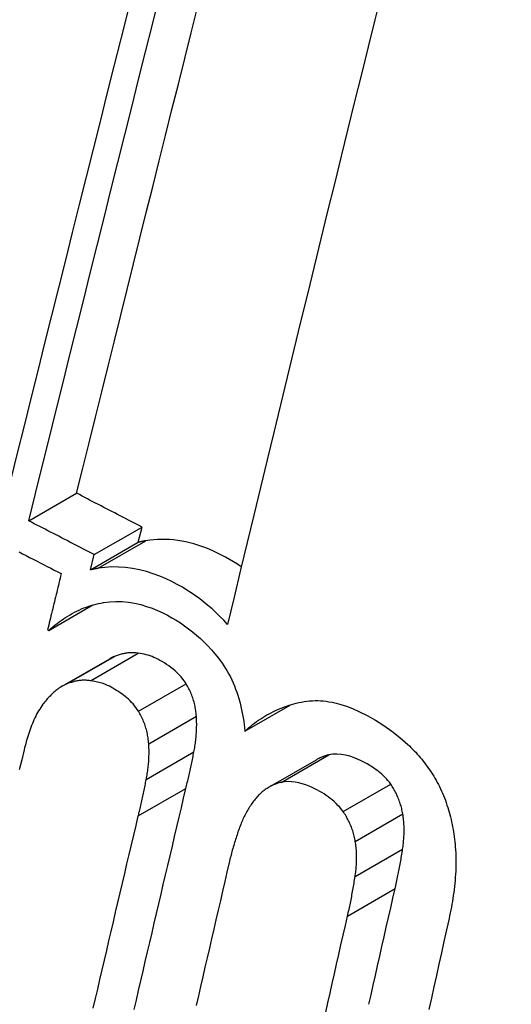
# Model space of a CAD drawing. Header units: inches. Extents: x 481 to 566.6, y 187.4 to 263.9.
# Tile 9 of 132: x 518.0119 to 518.0723, y 223.2193 to 223.3403. Entities that reach past the tile are written whole.
import ezdxf

# ---------------------------------------------------------------- set-up
doc = ezdxf.new("R2010")
doc.units = ezdxf.units.IN
doc.header["$MEASUREMENT"] = 0
doc.layers.add('Visible Edges(ANSI)', color=7, linetype='Continuous', lineweight=25)
doc.layers.add('Visible Tangent Edges(ANSI)', color=7, linetype='Continuous', lineweight=25)

msp = doc.modelspace()

# ---------------------------------------------------------------- linework, layer by layer
at = {"layer": 'Visible Edges(ANSI)'}
for p, q in [((518.01298, 223.2787), (518.01885, 223.28209)), ((518.02102, 223.27455), (518.02689, 223.27794)), ((518.02643, 223.27607), (518.02689, 223.27794)), ((518.02056, 223.27268), (518.02643, 223.27607)), ((518.02056, 223.27268), (518.02102, 223.27455)), ((518.01544, 223.26524), (518.02084, 223.26836)), ((518.01528, 223.26532), (518.01544, 223.26524)), ((518.01706, 223.25836), (518.02292, 223.26175)), ((518.03954, 223.25286), (518.04509, 223.25606)), ((518.04249, 223.24596), (518.04834, 223.24934))]:
    msp.add_line(p, q, dxfattribs=at)
at = {"layer": 'Visible Edges(ANSI)', "flags": 128}
for points in [[(518.05633, 223.34361), (518.0555, 223.34029), (518.05468, 223.33695), (518.05386, 223.33361), (518.05303, 223.33026), (518.0522, 223.32689), (518.05137, 223.32352), (518.05054, 223.32014), (518.04971, 223.31675), (518.04888, 223.31336), (518.04805, 223.30997), (518.04722, 223.30657), (518.04639, 223.30317), (518.04556, 223.29977), (518.04473, 223.29638), (518.0439, 223.29298), (518.04308, 223.28958), (518.04226, 223.28619), (518.04144, 223.2828), (518.04062, 223.27942), (518.03981, 223.27605), (518.039, 223.27268), (518.0382, 223.26933), (518.03739, 223.26598)], [(518.01298, 223.2787), (518.01381, 223.28205), (518.01463, 223.2854), (518.01547, 223.28877), (518.0163, 223.29215), (518.01714, 223.29554), (518.01799, 223.29893), (518.01883, 223.30233), (518.01968, 223.30574), (518.02052, 223.30914), (518.02137, 223.31255), (518.02222, 223.31596), (518.02307, 223.31936), (518.02392, 223.32277), (518.02477, 223.32617), (518.02562, 223.32957), (518.02647, 223.33296), (518.02732, 223.33634), (518.02817, 223.33972), (518.02901, 223.34308)], [(518.02513, 223.34135), (518.02429, 223.33797), (518.02343, 223.33459), (518.02258, 223.33119), (518.02173, 223.32779), (518.02088, 223.32439), (518.02003, 223.32098), (518.01917, 223.31757), (518.01832, 223.31416), (518.01747, 223.31075), (518.01662, 223.30735), (518.01577, 223.30394), (518.01492, 223.30054), (518.01408, 223.29715), (518.01324, 223.29376), (518.0124, 223.29038), (518.01156, 223.28701), (518.01073, 223.28365), (518.0099, 223.2803)], [(518.01885, 223.28209), (518.01962, 223.28519), (518.02039, 223.28831), (518.02116, 223.29143), (518.02194, 223.29456), (518.02271, 223.2977), (518.02349, 223.30084), (518.02428, 223.30399), (518.02506, 223.30714), (518.02585, 223.3103), (518.02663, 223.31346), (518.02742, 223.31662), (518.02821, 223.31978), (518.029, 223.32294), (518.02979, 223.32609), (518.03057, 223.32925), (518.03136, 223.3324), (518.03215, 223.33554), (518.03294, 223.33868), (518.03372, 223.34181)], [(518.02689, 223.27794), (518.02655, 223.27811), (518.02622, 223.27829), (518.02588, 223.27846), (518.02555, 223.27863), (518.02521, 223.2788), (518.02488, 223.27898), (518.02454, 223.27915), (518.02421, 223.27932), (518.02387, 223.27949), (518.02354, 223.27967), (518.0232, 223.27984), (518.02287, 223.28001), (518.02253, 223.28019), (518.0222, 223.28036), (518.02186, 223.28053), (518.02153, 223.2807), (518.02119, 223.28088), (518.02086, 223.28105), (518.02053, 223.28122), (518.02019, 223.2814), (518.01986, 223.28157), (518.01952, 223.28174), (518.01919, 223.28192), (518.01885, 223.28209)], [(518.02102, 223.27455), (518.02068, 223.27473), (518.02035, 223.2749), (518.02001, 223.27507), (518.01968, 223.27524), (518.01934, 223.27541), (518.01901, 223.27559), (518.01867, 223.27576), (518.01834, 223.27593), (518.018, 223.2761), (518.01767, 223.27628), (518.01733, 223.27645), (518.017, 223.27662), (518.01666, 223.2768), (518.01633, 223.27697), (518.01599, 223.27714), (518.01566, 223.27731), (518.01532, 223.27749), (518.01499, 223.27766), (518.01465, 223.27783), (518.01432, 223.27801), (518.01398, 223.27818), (518.01365, 223.27835), (518.01331, 223.27853), (518.01298, 223.2787)], [(518.02736, 223.27625), (518.02732, 223.27625), (518.02728, 223.27624), (518.02724, 223.27623), (518.0272, 223.27623), (518.02717, 223.27622), (518.02713, 223.27621), (518.02709, 223.27621), (518.02705, 223.2762), (518.02701, 223.27619), (518.02697, 223.27618), (518.02693, 223.27618), (518.02689, 223.27617), (518.02686, 223.27616), (518.02682, 223.27615), (518.02678, 223.27614), (518.02674, 223.27614), (518.0267, 223.27613), (518.02666, 223.27612), (518.02662, 223.27611), (518.02658, 223.2761), (518.02655, 223.2761), (518.02651, 223.27609), (518.02647, 223.27608), (518.02643, 223.27607)], [(518.03909, 223.27304), (518.03861, 223.27336), (518.03812, 223.27367), (518.03763, 223.27396), (518.03714, 223.27423), (518.03666, 223.27449), (518.03618, 223.27473), (518.03569, 223.27496), (518.03521, 223.27517), (518.03472, 223.27537), (518.03423, 223.27555), (518.03374, 223.27571), (518.03325, 223.27586), (518.03276, 223.27599), (518.03227, 223.27611), (518.03177, 223.27621), (518.03128, 223.27628), (518.03078, 223.27635), (518.03029, 223.27639), (518.02979, 223.27641), (518.0293, 223.27642), (518.02881, 223.27641), (518.02833, 223.27637), (518.02784, 223.27632), (518.02736, 223.27625)], [(518.01178, 223.27488), (518.01221, 223.27466), (518.01264, 223.27443), (518.01307, 223.27421), (518.01351, 223.27399), (518.01394, 223.27377), (518.01437, 223.27354), (518.0148, 223.27332), (518.01523, 223.2731), (518.01567, 223.27288), (518.0161, 223.27265), (518.01653, 223.27243), (518.01696, 223.27221)], [(518.01696, 223.27221), (518.01689, 223.27192), (518.01682, 223.27164), (518.01675, 223.27135), (518.01668, 223.27106), (518.01661, 223.27077), (518.01654, 223.27049), (518.01647, 223.2702), (518.0164, 223.26991), (518.01633, 223.26963), (518.01626, 223.26934), (518.01619, 223.26905), (518.01612, 223.26876), (518.01605, 223.26848), (518.01598, 223.26819), (518.01591, 223.2679), (518.01584, 223.26762), (518.01577, 223.26733), (518.0157, 223.26704), (518.01563, 223.26675), (518.01556, 223.26647), (518.01549, 223.26618), (518.01542, 223.26589), (518.01535, 223.26561), (518.01528, 223.26532)], [(518.02149, 223.27287), (518.02145, 223.27286), (518.02141, 223.27285), (518.02137, 223.27285), (518.02134, 223.27284), (518.0213, 223.27283), (518.02126, 223.27282), (518.02122, 223.27282), (518.02118, 223.27281), (518.02114, 223.2728), (518.0211, 223.2728), (518.02106, 223.27279), (518.02102, 223.27278), (518.02099, 223.27277), (518.02095, 223.27276), (518.02091, 223.27276), (518.02087, 223.27275), (518.02083, 223.27274), (518.02079, 223.27273), (518.02075, 223.27272), (518.02072, 223.27272), (518.02068, 223.27271), (518.02064, 223.2727), (518.0206, 223.27269), (518.02056, 223.27268)], [(518.03739, 223.26598), (518.03693, 223.26648), (518.03646, 223.26696), (518.03598, 223.26742), (518.0355, 223.26787), (518.035, 223.2683), (518.03449, 223.26871), (518.03398, 223.26911), (518.03346, 223.26949), (518.03294, 223.26985), (518.03241, 223.27019), (518.03185, 223.27053), (518.03123, 223.27088), (518.03056, 223.27123), (518.02984, 223.27157), (518.02908, 223.2719), (518.02827, 223.2722), (518.02743, 223.27246), (518.02657, 223.27268), (518.02571, 223.27285), (518.02486, 223.27296), (518.02401, 223.27302), (518.02317, 223.27303), (518.02233, 223.27297), (518.02149, 223.27287)], [(518.01544, 223.26524), (518.01568, 223.26546), (518.01593, 223.26567), (518.01619, 223.26588), (518.01644, 223.26608), (518.0167, 223.26628), (518.01696, 223.26646), (518.01723, 223.26665), (518.0175, 223.26682), (518.01777, 223.267), (518.01805, 223.26716), (518.01832, 223.26732), (518.01861, 223.26747), (518.01889, 223.26761), (518.01918, 223.26774), (518.01946, 223.26787), (518.01975, 223.26799), (518.02005, 223.2681), (518.02034, 223.2682), (518.02064, 223.2683), (518.02094, 223.26839), (518.02124, 223.26847), (518.02155, 223.26854), (518.02186, 223.2686), (518.02217, 223.26866)], [(518.02217, 223.26866), (518.02292, 223.26876), (518.02368, 223.26879), (518.02444, 223.26878), (518.02521, 223.2687), (518.02598, 223.26858), (518.02673, 223.2684), (518.02745, 223.26819), (518.02814, 223.26795), (518.0288, 223.26768), (518.02943, 223.26739), (518.03002, 223.26709), (518.03057, 223.26679), (518.03109, 223.26648), (518.03161, 223.26615), (518.03211, 223.26581), (518.03261, 223.26544), (518.03311, 223.26506), (518.03359, 223.26466), (518.03407, 223.26423), (518.03453, 223.26379), (518.03499, 223.26333), (518.03543, 223.26285), (518.03586, 223.26235), (518.03628, 223.26184)], [(518.0264, 223.26244), (518.02628, 223.26245), (518.02615, 223.26247), (518.02603, 223.26248), (518.0259, 223.26249), (518.02578, 223.26249), (518.02565, 223.26249), (518.02553, 223.26249), (518.02541, 223.26248), (518.02529, 223.26248), (518.02516, 223.26246), (518.02504, 223.26245), (518.02492, 223.26243), (518.0248, 223.26241), (518.02468, 223.26239), (518.02456, 223.26237), (518.02444, 223.26234), (518.02432, 223.26231), (518.0242, 223.26228), (518.02408, 223.26224), (518.02397, 223.2622), (518.02385, 223.26216), (518.02373, 223.26212), (518.02362, 223.26208), (518.0235, 223.26203)], [(518.03233, 223.25867), (518.03213, 223.25898), (518.03192, 223.25926), (518.0317, 223.25954), (518.03146, 223.25979), (518.03122, 223.26003), (518.03097, 223.26026), (518.03071, 223.26048), (518.03045, 223.26068), (518.03018, 223.26088), (518.02991, 223.26106), (518.02964, 223.26124), (518.02937, 223.2614), (518.0291, 223.26155), (518.02885, 223.26169), (518.0286, 223.26181), (518.02836, 223.26192), (518.02812, 223.26201), (518.02788, 223.2621), (518.02764, 223.26217), (518.02741, 223.26224), (518.02716, 223.2623), (518.02692, 223.26235), (518.02666, 223.2624), (518.0264, 223.26244)], [(518.0235, 223.26203), (518.02348, 223.26202), (518.02345, 223.26201), (518.02343, 223.262), (518.0234, 223.26199), (518.02338, 223.26198), (518.02336, 223.26197), (518.02333, 223.26196), (518.02331, 223.26195), (518.02328, 223.26194), (518.02326, 223.26192), (518.02323, 223.26191), (518.02321, 223.2619), (518.02319, 223.26189), (518.02316, 223.26188), (518.02314, 223.26186), (518.02311, 223.26185), (518.02309, 223.26184), (518.02307, 223.26183), (518.02304, 223.26181), (518.02302, 223.2618), (518.02299, 223.26179), (518.02297, 223.26177), (518.02295, 223.26176), (518.02292, 223.26175)], [(518.03628, 223.26184), (518.03651, 223.26153), (518.03674, 223.26121), (518.03696, 223.26089), (518.03717, 223.26056), (518.03737, 223.26022), (518.03756, 223.25987), (518.03775, 223.25952), (518.03792, 223.25915), (518.03809, 223.25879), (518.03825, 223.25841), (518.03839, 223.25803), (518.03853, 223.25765), (518.03866, 223.25726), (518.03878, 223.25687), (518.0389, 223.25647), (518.039, 223.25608), (518.03909, 223.25568), (518.03918, 223.25528), (518.03926, 223.25488), (518.03933, 223.25447), (518.03939, 223.25407), (518.03945, 223.25367), (518.0395, 223.25326), (518.03954, 223.25286)], [(518.02054, 223.25905), (518.02041, 223.25907), (518.02029, 223.25908), (518.02016, 223.25909), (518.02004, 223.2591), (518.01991, 223.2591), (518.01979, 223.25911), (518.01967, 223.2591), (518.01954, 223.2591), (518.01942, 223.25909), (518.0193, 223.25908), (518.01918, 223.25906), (518.01905, 223.25905), (518.01893, 223.25903), (518.01881, 223.259), (518.01869, 223.25898), (518.01857, 223.25895), (518.01845, 223.25892), (518.01833, 223.25889), (518.01822, 223.25885), (518.0181, 223.25882), (518.01798, 223.25878), (518.01787, 223.25874), (518.01775, 223.25869), (518.01764, 223.25865)], [(518.02647, 223.25529), (518.02631, 223.25553), (518.02615, 223.25576), (518.02598, 223.25598), (518.0258, 223.25619), (518.02561, 223.25639), (518.02542, 223.25659), (518.02523, 223.25677), (518.02503, 223.25695), (518.02482, 223.25712), (518.02462, 223.25728), (518.02441, 223.25743), (518.02419, 223.25758), (518.02398, 223.25772), (518.02376, 223.25786), (518.02354, 223.25799), (518.02332, 223.25812), (518.0231, 223.25824), (518.02288, 223.25836), (518.02263, 223.25848), (518.02234, 223.25861), (518.022, 223.25873), (518.0216, 223.25884), (518.02111, 223.25895), (518.02054, 223.25905)], [(518.01764, 223.25865), (518.0175, 223.25858), (518.01735, 223.25852), (518.01722, 223.25845), (518.01708, 223.25837), (518.01694, 223.25829), (518.01681, 223.25821), (518.01668, 223.25812), (518.01655, 223.25803), (518.01642, 223.25793), (518.0163, 223.25783), (518.01617, 223.25773), (518.01605, 223.25763), (518.01593, 223.25752), (518.01581, 223.25741), (518.01569, 223.25729), (518.01558, 223.25717), (518.01547, 223.25705), (518.01535, 223.25693), (518.01524, 223.25681), (518.01513, 223.25668), (518.01503, 223.25655), (518.01492, 223.25642), (518.01482, 223.25629), (518.01471, 223.25615)], [(518.03357, 223.2547), (518.03356, 223.25487), (518.03354, 223.25505), (518.03352, 223.25522), (518.0335, 223.2554), (518.03347, 223.25557), (518.03344, 223.25574), (518.03341, 223.25592), (518.03337, 223.25609), (518.03333, 223.25626), (518.03329, 223.25643), (518.03324, 223.2566), (518.03319, 223.25677), (518.03313, 223.25694), (518.03307, 223.25711), (518.03301, 223.25727), (518.03295, 223.25743), (518.03288, 223.25759), (518.03281, 223.25775), (518.03274, 223.25791), (518.03266, 223.25807), (518.03258, 223.25822), (518.0325, 223.25837), (518.03242, 223.25852), (518.03233, 223.25867)], [(518.03954, 223.25286), (518.03977, 223.25307), (518.04001, 223.25328), (518.04025, 223.25347), (518.04049, 223.25367), (518.04073, 223.25385), (518.04098, 223.25403), (518.04122, 223.2542), (518.04148, 223.25437), (518.04173, 223.25453), (518.04199, 223.25469), (518.04225, 223.25484), (518.04251, 223.25498), (518.04278, 223.25512), (518.04305, 223.25525), (518.04331, 223.25538), (518.04359, 223.2555), (518.04386, 223.25562), (518.04414, 223.25573), (518.04442, 223.25583), (518.0447, 223.25593), (518.04498, 223.25603), (518.04527, 223.25612), (518.04555, 223.2562), (518.04584, 223.25628)], [(518.04584, 223.25628), (518.04617, 223.25636), (518.0465, 223.25643), (518.04683, 223.25649), (518.04716, 223.25654), (518.04749, 223.25657), (518.04783, 223.25659), (518.04816, 223.2566), (518.0485, 223.2566), (518.04884, 223.25659), (518.04918, 223.25656), (518.04953, 223.25652), (518.04987, 223.25647), (518.05027, 223.2564), (518.05076, 223.25629), (518.05134, 223.25613), (518.05202, 223.25591), (518.05278, 223.25562), (518.05363, 223.25524), (518.05457, 223.25476), (518.05559, 223.25419), (518.05661, 223.25354), (518.05762, 223.25283), (518.0586, 223.25206), (518.05956, 223.25122)], [(518.01471, 223.25615), (518.01457, 223.25596), (518.01444, 223.25576), (518.01431, 223.25556), (518.01418, 223.25535), (518.01406, 223.25514), (518.01394, 223.25492), (518.01382, 223.2547), (518.01371, 223.25447), (518.01361, 223.25424), (518.01351, 223.25401), (518.01341, 223.25377), (518.01331, 223.25354), (518.01322, 223.2533), (518.01313, 223.25306), (518.01305, 223.25282), (518.01296, 223.25257), (518.01288, 223.25232), (518.01281, 223.25207), (518.01273, 223.25182), (518.01266, 223.25157), (518.01259, 223.25131), (518.01252, 223.25106), (518.01245, 223.2508), (518.01239, 223.25054)], [(518.02771, 223.25131), (518.0277, 223.25149), (518.02768, 223.25166), (518.02766, 223.25184), (518.02764, 223.25201), (518.02761, 223.25218), (518.02758, 223.25236), (518.02755, 223.25253), (518.02751, 223.2527), (518.02747, 223.25287), (518.02743, 223.25305), (518.02738, 223.25322), (518.02733, 223.25339), (518.02727, 223.25355), (518.02722, 223.25372), (518.02716, 223.25389), (518.02709, 223.25405), (518.02702, 223.25421), (518.02695, 223.25437), (518.02688, 223.25453), (518.0268, 223.25468), (518.02672, 223.25484), (518.02664, 223.25499), (518.02656, 223.25514), (518.02647, 223.25529)], [(518.03327, 223.25029), (518.0333, 223.25047), (518.03334, 223.25065), (518.03337, 223.25083), (518.0334, 223.25101), (518.03342, 223.25118), (518.03345, 223.25136), (518.03347, 223.25155), (518.03349, 223.25173), (518.03351, 223.25191), (518.03353, 223.25209), (518.03355, 223.25227), (518.03356, 223.25246), (518.03358, 223.25264), (518.03359, 223.25282), (518.03359, 223.25301), (518.0336, 223.25319), (518.0336, 223.25338), (518.03361, 223.25357), (518.03361, 223.25375), (518.0336, 223.25394), (518.0336, 223.25413), (518.03359, 223.25432), (518.03358, 223.25451), (518.03357, 223.2547)], [(518.01239, 223.25054), (518.0121, 223.24932), (518.0118, 223.2481)], [(518.02741, 223.24691), (518.02745, 223.24709), (518.02748, 223.24727), (518.02751, 223.24745), (518.02754, 223.24762), (518.02757, 223.2478), (518.02759, 223.24798), (518.02762, 223.24816), (518.02764, 223.24834), (518.02766, 223.24853), (518.02768, 223.24871), (518.02769, 223.24889), (518.02771, 223.24907), (518.02772, 223.24926), (518.02773, 223.24944), (518.02774, 223.24963), (518.02774, 223.24981), (518.02775, 223.25), (518.02775, 223.25019), (518.02775, 223.25037), (518.02775, 223.25056), (518.02774, 223.25075), (518.02773, 223.25094), (518.02772, 223.25112), (518.02771, 223.25131)], [(518.03229, 223.2458), (518.03233, 223.24598), (518.03238, 223.24617), (518.03242, 223.24635), (518.03246, 223.24654), (518.03251, 223.24673), (518.03255, 223.24691), (518.03259, 223.2471), (518.03263, 223.24729), (518.03267, 223.24747), (518.03272, 223.24766), (518.03276, 223.24785), (518.0328, 223.24803), (518.03284, 223.24822), (518.03288, 223.24841), (518.03292, 223.2486), (518.03296, 223.24879), (518.033, 223.24897), (518.03304, 223.24916), (518.03308, 223.24935), (518.03312, 223.24954), (518.03316, 223.24973), (518.03319, 223.24992), (518.03323, 223.2501), (518.03327, 223.25029)], [(518.05956, 223.25122), (518.05976, 223.25103), (518.05995, 223.25084), (518.06015, 223.25065), (518.06034, 223.25045), (518.06054, 223.25025), (518.06073, 223.25004), (518.06091, 223.24983), (518.0611, 223.24962), (518.06128, 223.2494), (518.06145, 223.24918), (518.06163, 223.24896), (518.0618, 223.24873), (518.06196, 223.2485), (518.06213, 223.24827), (518.06229, 223.24804), (518.06245, 223.2478), (518.0626, 223.24756), (518.06275, 223.24731), (518.0629, 223.24706), (518.06304, 223.24681), (518.06318, 223.24655), (518.06332, 223.24629), (518.06345, 223.24603), (518.06358, 223.24577)], [(518.04985, 223.24993), (518.04978, 223.24991), (518.04971, 223.2499), (518.04965, 223.24988), (518.04958, 223.24986), (518.04952, 223.24984), (518.04945, 223.24982), (518.04939, 223.2498), (518.04933, 223.24978), (518.04926, 223.24976), (518.0492, 223.24974), (518.04914, 223.24971), (518.04907, 223.24969), (518.04901, 223.24966), (518.04895, 223.24964), (518.04889, 223.24961), (518.04882, 223.24958), (518.04876, 223.24956), (518.0487, 223.24953), (518.04864, 223.2495), (518.04858, 223.24947), (518.04852, 223.24944), (518.04846, 223.2494), (518.0484, 223.24937), (518.04834, 223.24934)], [(518.05746, 223.24633), (518.0573, 223.24656), (518.05712, 223.24677), (518.05695, 223.24698), (518.05676, 223.24718), (518.05657, 223.24736), (518.05638, 223.24755), (518.05618, 223.24772), (518.05598, 223.24788), (518.05577, 223.24804), (518.05557, 223.24819), (518.05536, 223.24834), (518.05514, 223.24848), (518.05489, 223.24864), (518.05459, 223.24882), (518.05423, 223.24901), (518.05383, 223.24922), (518.05339, 223.24942), (518.05291, 223.2496), (518.05242, 223.24977), (518.05191, 223.2499), (518.05139, 223.24999), (518.05086, 223.25003), (518.05035, 223.25001), (518.04985, 223.24993)], [(518.02643, 223.24242), (518.02648, 223.2426), (518.02652, 223.24279), (518.02657, 223.24297), (518.02661, 223.24316), (518.02665, 223.24335), (518.02669, 223.24353), (518.02674, 223.24372), (518.02678, 223.24391), (518.02682, 223.24409), (518.02686, 223.24428), (518.0269, 223.24447), (518.02694, 223.24465), (518.02698, 223.24484), (518.02702, 223.24503), (518.02706, 223.24522), (518.0271, 223.2454), (518.02714, 223.24559), (518.02718, 223.24578), (518.02722, 223.24597), (518.02726, 223.24616), (518.0273, 223.24635), (518.02734, 223.24653), (518.02737, 223.24672), (518.02741, 223.24691)], [(518.05162, 223.24296), (518.05142, 223.24323), (518.0512, 223.24349), (518.05098, 223.24373), (518.05075, 223.24397), (518.05052, 223.24419), (518.05028, 223.24439), (518.05003, 223.24459), (518.04978, 223.24478), (518.04952, 223.24496), (518.04927, 223.24513), (518.049, 223.24529), (518.04874, 223.24544), (518.04846, 223.24559), (518.04815, 223.24575), (518.0478, 223.24592), (518.04742, 223.24609), (518.04701, 223.24625), (518.04659, 223.24639), (518.04615, 223.2465), (518.04572, 223.24659), (518.04528, 223.24664), (518.04485, 223.24665), (518.04442, 223.24663), (518.044, 223.24655)], [(518.02592, 223.21862), (518.0262, 223.2198), (518.02647, 223.22098), (518.02674, 223.22216), (518.02702, 223.22334), (518.02729, 223.22453), (518.02757, 223.22571), (518.02784, 223.22689), (518.02812, 223.22807), (518.0284, 223.22926), (518.02867, 223.23044), (518.02895, 223.23162), (518.02923, 223.2328), (518.0295, 223.23399), (518.02978, 223.23517), (518.03006, 223.23635), (518.03034, 223.23753), (518.03062, 223.23872), (518.0309, 223.2399), (518.03117, 223.24108), (518.03145, 223.24226), (518.03173, 223.24344), (518.03201, 223.24462), (518.03229, 223.2458)], [(518.044, 223.24655), (518.04386, 223.24652), (518.04372, 223.24648), (518.04358, 223.24644), (518.04344, 223.24639), (518.04331, 223.24634), (518.04317, 223.24629), (518.04304, 223.24624), (518.04291, 223.24618), (518.04278, 223.24611), (518.04265, 223.24605), (518.04252, 223.24598), (518.0424, 223.2459), (518.04227, 223.24582), (518.04215, 223.24574), (518.04203, 223.24566), (518.04191, 223.24557), (518.04179, 223.24548), (518.04167, 223.24538), (518.04156, 223.24529), (518.04145, 223.24519), (518.04134, 223.24508), (518.04123, 223.24497), (518.04113, 223.24486), (518.04102, 223.24475)], [(518.05895, 223.24267), (518.05892, 223.24283), (518.05889, 223.243), (518.05885, 223.24316), (518.05882, 223.24333), (518.05878, 223.24349), (518.05873, 223.24365), (518.05868, 223.24381), (518.05863, 223.24397), (518.05858, 223.24413), (518.05852, 223.24429), (518.05847, 223.24445), (518.0584, 223.24461), (518.05834, 223.24476), (518.05827, 223.24491), (518.0582, 223.24506), (518.05813, 223.24521), (518.05805, 223.24536), (518.05798, 223.2455), (518.0579, 223.24564), (518.05781, 223.24578), (518.05773, 223.24592), (518.05764, 223.24606), (518.05755, 223.2462), (518.05746, 223.24633)], [(518.06358, 223.24577), (518.06371, 223.24549), (518.06384, 223.24521), (518.06396, 223.24492), (518.06407, 223.24464), (518.06418, 223.24435), (518.06428, 223.24406), (518.06438, 223.24377), (518.06448, 223.24348), (518.06457, 223.24319), (518.06465, 223.24289), (518.06474, 223.2426), (518.06481, 223.2423), (518.06488, 223.242), (518.06495, 223.24169), (518.06502, 223.24139), (518.06507, 223.24109), (518.06513, 223.24078), (518.06518, 223.24048), (518.06523, 223.24018), (518.06527, 223.23987), (518.06531, 223.23957), (518.06534, 223.23926), (518.06537, 223.23896), (518.0654, 223.23865)], [(518.04102, 223.24475), (518.04091, 223.24463), (518.04081, 223.2445), (518.0407, 223.24437), (518.0406, 223.24424), (518.0405, 223.24411), (518.0404, 223.24397), (518.0403, 223.24383), (518.04021, 223.24369), (518.04012, 223.24355), (518.04003, 223.2434), (518.03994, 223.24326), (518.03985, 223.24311), (518.03977, 223.24296), (518.03968, 223.24281), (518.0396, 223.24265), (518.03953, 223.2425), (518.03945, 223.24234), (518.03937, 223.24218), (518.0393, 223.24202), (518.03923, 223.24186), (518.03916, 223.24169), (518.03909, 223.24153), (518.03902, 223.24136), (518.03896, 223.24119)], [(518.05311, 223.2393), (518.05308, 223.23946), (518.05305, 223.23963), (518.05301, 223.23979), (518.05298, 223.23995), (518.05293, 223.24012), (518.05289, 223.24028), (518.05284, 223.24044), (518.05279, 223.2406), (518.05274, 223.24076), (518.05269, 223.24091), (518.05263, 223.24107), (518.05256, 223.24123), (518.0525, 223.24138), (518.05243, 223.24154), (518.05236, 223.24169), (518.05229, 223.24183), (518.05221, 223.24198), (518.05213, 223.24213), (518.05205, 223.24227), (518.05197, 223.24241), (518.05189, 223.24255), (518.0518, 223.24269), (518.05171, 223.24283), (518.05162, 223.24296)], [(518.0209, 223.21879), (518.02117, 223.21997), (518.02144, 223.22115), (518.02172, 223.22233), (518.02199, 223.22351), (518.02227, 223.2247), (518.02255, 223.22588), (518.02282, 223.22706), (518.0231, 223.22824), (518.02338, 223.22943), (518.02365, 223.23061), (518.02393, 223.23179), (518.02421, 223.23297), (518.02449, 223.23415), (518.02476, 223.23534), (518.02504, 223.23652), (518.02532, 223.2377), (518.0256, 223.23888), (518.02588, 223.24006), (518.02616, 223.24124), (518.02643, 223.24242)], [(518.05893, 223.23834), (518.05895, 223.23852), (518.05898, 223.23869), (518.059, 223.23887), (518.05902, 223.23904), (518.05904, 223.23922), (518.05905, 223.2394), (518.05907, 223.23958), (518.05908, 223.23976), (518.05909, 223.23994), (518.0591, 223.24012), (518.0591, 223.2403), (518.05911, 223.24048), (518.05911, 223.24066), (518.05911, 223.24084), (518.0591, 223.24102), (518.0591, 223.2412), (518.05909, 223.24139), (518.05908, 223.24157), (518.05906, 223.24175), (518.05905, 223.24194), (518.05903, 223.24212), (518.059, 223.2423), (518.05898, 223.24249), (518.05895, 223.24267)], [(518.03896, 223.24119), (518.03889, 223.24101), (518.03882, 223.24083), (518.03876, 223.24065), (518.03869, 223.24046), (518.03863, 223.24028), (518.03857, 223.2401), (518.03851, 223.23991), (518.03845, 223.23973), (518.03839, 223.23954), (518.03833, 223.23935), (518.03827, 223.23917), (518.03821, 223.23898), (518.03816, 223.23879), (518.0381, 223.2386), (518.03805, 223.23841), (518.03799, 223.23822), (518.03794, 223.23803), (518.03789, 223.23784), (518.03784, 223.23765), (518.03779, 223.23746), (518.03774, 223.23727), (518.03769, 223.23707), (518.03765, 223.23688), (518.0376, 223.23669)], [(518.05309, 223.23497), (518.05311, 223.23515), (518.05314, 223.23532), (518.05316, 223.2355), (518.05318, 223.23567), (518.0532, 223.23585), (518.05321, 223.23603), (518.05323, 223.23621), (518.05324, 223.23639), (518.05325, 223.23656), (518.05326, 223.23674), (518.05327, 223.23693), (518.05327, 223.23711), (518.05327, 223.23729), (518.05327, 223.23747), (518.05326, 223.23765), (518.05326, 223.23783), (518.05325, 223.23802), (518.05324, 223.2382), (518.05322, 223.23838), (518.05321, 223.23856), (518.05319, 223.23875), (518.05316, 223.23893), (518.05314, 223.23911), (518.05311, 223.2393)], [(518.058, 223.23349), (518.05804, 223.23369), (518.05809, 223.23389), (518.05813, 223.23409), (518.05817, 223.23429), (518.05822, 223.23449), (518.05826, 223.23469), (518.0583, 223.23489), (518.05834, 223.23509), (518.05838, 223.23529), (518.05842, 223.2355), (518.05846, 223.2357), (518.0585, 223.2359), (518.05854, 223.2361), (518.05858, 223.2363), (518.05862, 223.23651), (518.05865, 223.23671), (518.05869, 223.23691), (518.05873, 223.23712), (518.05876, 223.23732), (518.0588, 223.23753), (518.05883, 223.23773), (518.05886, 223.23793), (518.0589, 223.23814), (518.05893, 223.23834)], [(518.0654, 223.23865), (518.06542, 223.23828), (518.06545, 223.2379), (518.06546, 223.23752), (518.06547, 223.23714), (518.06547, 223.23676), (518.06547, 223.23638), (518.06546, 223.23601), (518.06545, 223.23563), (518.06543, 223.23525), (518.0654, 223.23488), (518.06538, 223.2345), (518.06534, 223.23413), (518.0653, 223.23376), (518.06526, 223.23339), (518.06521, 223.23302), (518.06516, 223.23265), (518.06511, 223.23229), (518.06505, 223.23193), (518.06499, 223.23157), (518.06492, 223.23121), (518.06486, 223.23085), (518.06479, 223.2305), (518.06471, 223.23015), (518.06464, 223.2298)], [(518.0376, 223.23669), (518.03733, 223.23552), (518.03706, 223.23435), (518.03679, 223.23318), (518.03652, 223.23201), (518.03625, 223.23084), (518.03598, 223.22967), (518.03571, 223.2285), (518.03544, 223.22733), (518.03517, 223.22616), (518.0349, 223.22499), (518.03463, 223.22382), (518.03436, 223.22265), (518.03409, 223.22148), (518.03382, 223.22031), (518.03355, 223.21914)], [(518.05216, 223.23012), (518.05221, 223.23032), (518.05225, 223.23052), (518.05229, 223.23072), (518.05234, 223.23092), (518.05238, 223.23112), (518.05242, 223.23132), (518.05246, 223.23152), (518.05251, 223.23172), (518.05255, 223.23192), (518.05259, 223.23212), (518.05263, 223.23233), (518.05267, 223.23253), (518.0527, 223.23273), (518.05274, 223.23293), (518.05278, 223.23314), (518.05282, 223.23334), (518.05285, 223.23354), (518.05289, 223.23375), (518.05292, 223.23395), (518.05296, 223.23416), (518.05299, 223.23436), (518.05302, 223.23456), (518.05306, 223.23477), (518.05309, 223.23497)], [(518.05478, 223.21927), (518.05505, 223.22045), (518.05532, 223.22164), (518.05558, 223.22283), (518.05585, 223.22401), (518.05612, 223.2252), (518.05638, 223.22638), (518.05665, 223.22757), (518.05692, 223.22876), (518.05719, 223.22994), (518.05746, 223.23113), (518.05773, 223.23231), (518.058, 223.23349)], [(518.04948, 223.21827), (518.04975, 223.21946), (518.05002, 223.22064), (518.05028, 223.22183), (518.05055, 223.22302), (518.05082, 223.2242), (518.05109, 223.22539), (518.05135, 223.22657), (518.05162, 223.22776), (518.05189, 223.22894), (518.05216, 223.23012)], [(518.06464, 223.2298), (518.06432, 223.22841), (518.06401, 223.22701), (518.0637, 223.22562), (518.06339, 223.22422), (518.06308, 223.22282), (518.06277, 223.22143), (518.06246, 223.22003), (518.06215, 223.21863)]]:
    msp.add_lwpolyline(points, dxfattribs=at)
at = {"layer": 'Visible Edges(ANSI)'}
for centre, major_axis, start_param, end_param in [((518.02881, 222.45892), (-0.64961, 1.12515), 5.161526, 5.834048), ((517.92406, 222.96099), (0.15748, -0.27276), 2.363977, 7.060801)]:
    msp.add_ellipse(centre, major_axis=major_axis, ratio=0.57735, start_param=start_param, end_param=end_param, dxfattribs=at)
msp.add_ellipse((517.92058, 222.95898), major_axis=(-0.15994, 0.27703), ratio=0.57735, dxfattribs=at)
at = {"layer": 'Visible Tangent Edges(ANSI)'}
for p, q in [((518.02149, 223.27287), (518.02736, 223.27625)), ((518.02054, 223.25905), (518.0264, 223.26244)), ((518.01764, 223.25865), (518.0235, 223.26203)), ((518.02647, 223.25529), (518.03233, 223.25867)), ((518.02771, 223.25131), (518.03357, 223.2547)), ((518.02741, 223.24691), (518.03327, 223.25029)), ((518.044, 223.24655), (518.04985, 223.24993)), ((518.02643, 223.24242), (518.03229, 223.2458)), ((518.05162, 223.24296), (518.05746, 223.24633)), ((518.05311, 223.2393), (518.05895, 223.24267)), ((518.05309, 223.23497), (518.05893, 223.23834)), ((518.05216, 223.23012), (518.058, 223.23349))]:
    msp.add_line(p, q, dxfattribs=at)
for centre, major_axis, start_param, end_param in [((517.92307, 222.96042), (-0.17318, 0.29996), 5.05527, 10.652693), ((517.92302, 222.96039), (-0.15059, 0.26083), 4.097754, 6.89782)]:
    msp.add_ellipse(centre, major_axis=major_axis, ratio=0.57735, start_param=start_param, end_param=end_param, dxfattribs=at)
for centre, major_axis in [((517.92366, 222.96076), (0.17111, -0.29637)), ((517.92069, 222.95904), (-0.1627, 0.2818)), ((517.92058, 222.95898), (0.1621, -0.28076))]:
    msp.add_ellipse(centre, major_axis=major_axis, ratio=0.57735, dxfattribs=at)

doc.saveas('drawing.dxf')
